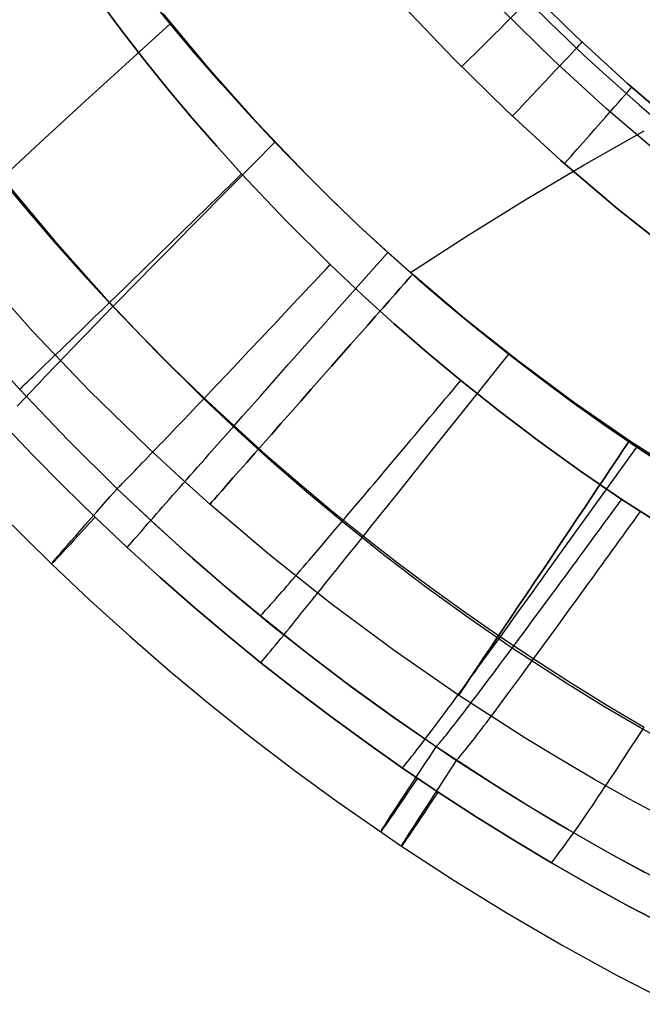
# Model space of a CAD drawing. Extents: x 35614 to 36526, y 4034 to 4838.
# Tile 6 of 79: x 35816 to 35877, y 4073 to 4169. Entities that reach past the tile are written whole.
import ezdxf

# ---------------------------------------------------------------- set-up
doc = ezdxf.new("R2010")
doc.units = 0
doc.layers.add('PREDEFINITO', color=7, linetype='CONTINUOUS')

msp = doc.modelspace()

# ---------------------------------------------------------------- linework, layer by layer
at = {"layer": 'PREDEFINITO'}
for p, q in [((35870.862, 4167.668, -310.605), (35865.946, 4172.494, -310.605)), ((35865.946, 4172.494, -310.605), (35870.862, 4167.668, -310.605)), ((35826.395, 4168.195, -319.731), (35824.196, 4171.127, -319.731)), ((35824.196, 4171.127, -319.731), (35826.395, 4168.195, -319.731)), ((35828.701, 4171.908, -103), (35831.129, 4168.892, -103)), ((35831.129, 4168.892, -103), (35828.701, 4171.908, -103)), ((35853.92, 4170.687, -319.731), (35858.903, 4165.449, -319.731)), ((35858.903, 4165.449, -319.731), (35853.92, 4170.687, -319.731)), ((35868.673, 4165.323, -317.105), (35863.679, 4170.226, -317.105)), ((35834.971, 4164.433, -380.007), (35830.462, 4169.861, -380.007)), ((35828.643, 4165.307, -319.731), (35826.395, 4168.195, -319.731)), ((35826.395, 4168.195, -319.731), (35828.643, 4165.307, -319.731)), ((35826.736, 4164.891, -105.805), (35831.129, 4168.892, -103)), ((35831.129, 4168.892, -103), (35833.613, 4165.922, -103)), ((35833.613, 4165.922, -103), (35831.129, 4168.892, -103)), ((35875.941, 4163.014, -310.605), (35870.862, 4167.668, -310.605)), ((35870.862, 4167.668, -310.605), (35875.941, 4163.014, -310.605)), ((35830.941, 4162.462, -319.731), (35828.643, 4165.307, -319.731)), ((35828.643, 4165.307, -319.731), (35830.941, 4162.462, -319.731)), ((35833.613, 4165.922, -103), (35836.15, 4163.001, -103)), ((35836.15, 4163.001, -103), (35833.613, 4165.922, -103)), ((35858.903, 4165.449, -319.731), (35864.063, 4160.386, -319.731)), ((35864.063, 4160.386, -319.731), (35858.903, 4165.449, -319.731)), ((35873.834, 4160.597, -317.105), (35868.673, 4165.323, -317.105)), ((35822.453, 4160.982, -108.683), (35826.736, 4164.891, -105.805)), ((35839.67, 4159.159, -380.007), (35834.971, 4164.433, -380.007)), ((35833.287, 4159.661, -319.731), (35830.941, 4162.462, -319.731)), ((35830.941, 4162.462, -319.731), (35833.287, 4159.661, -319.731)), ((35836.15, 4163.001, -103), (35838.739, 4160.127, -103)), ((35838.739, 4160.127, -103), (35836.15, 4163.001, -103)), ((35881.179, 4158.539, -310.605), (35875.941, 4163.014, -310.605)), ((35875.941, 4163.014, -310.605), (35881.179, 4158.539, -310.605)), ((35820.378, 4159.084, -110.172), (35822.453, 4160.982, -108.683)), ((35864.063, 4160.386, -319.731), (35869.396, 4155.504, -319.731)), ((35869.396, 4155.504, -319.731), (35864.063, 4160.386, -319.731)), ((35879.155, 4156.051, -317.105), (35873.834, 4160.597, -317.105)), ((35835.682, 4156.905, -319.731), (35833.287, 4159.661, -319.731)), ((35833.287, 4159.661, -319.731), (35835.682, 4156.905, -319.731)), ((35838.739, 4160.127, -103), (35841.382, 4157.299, -103)), ((35841.382, 4157.299, -103), (35838.739, 4160.127, -103)), ((35818.362, 4157.235, -111.713), (35820.378, 4159.084, -110.172)), ((35844.553, 4154.048, -380.007), (35839.67, 4159.159, -380.007)), ((35871.664, 4155.066, -94.804), (35877.549, 4158.393, -92.215)), ((35817.379, 4156.331, -112.511), (35818.362, 4157.235, -111.713)), ((35838.123, 4154.195, -319.731), (35835.682, 4156.905, -319.731)), ((35835.682, 4156.905, -319.731), (35838.123, 4154.195, -319.731)), ((35837.184, 4153.049, -105.795), (35841.382, 4157.299, -103)), ((35841.382, 4157.299, -103), (35844.077, 4154.52, -103)), ((35844.077, 4154.52, -103), (35841.382, 4157.299, -103)), ((35816.414, 4155.441, -113.33), (35817.379, 4156.331, -112.511)), ((35815.468, 4154.568, -114.174), (35816.414, 4155.441, -113.33)), ((35865.883, 4151.646, -97.465), (35871.664, 4155.066, -94.804)), ((35869.396, 4155.504, -319.731), (35874.893, 4150.81, -319.731)), ((35874.893, 4150.81, -319.731), (35869.396, 4155.504, -319.731)), ((35814.542, 4153.711, -115.046), (35817.201, 4150.505, -115.038)), ((35837.279, 4153.37, -319.688), (35837.701, 4153.782, -319.715)), ((35837.701, 4153.782, -319.715), (35838.123, 4154.195, -319.731)), ((35842.394, 4149.678, -319.731), (35838.123, 4154.195, -319.731)), ((35838.123, 4154.195, -319.731), (35842.394, 4149.678, -319.731)), ((35844.077, 4154.52, -103), (35846.822, 4151.792, -103)), ((35846.822, 4151.792, -103), (35844.077, 4154.52, -103)), ((35847.061, 4151.557, -380.007), (35844.553, 4154.048, -380.007)), ((35820.044, 4147.365, -313.435), (35815.098, 4153.321, -313.434)), ((35833.089, 4148.899, -108.664), (35837.184, 4153.049, -105.795)), ((35836.437, 4152.547, -319.594), (35836.858, 4152.958, -319.647)), ((35836.858, 4152.958, -319.647), (35837.279, 4153.37, -319.688)), ((35835.179, 4151.319, -319.362), (35835.597, 4151.728, -319.452)), ((35835.597, 4151.728, -319.452), (35836.017, 4152.137, -319.529)), ((35836.017, 4152.137, -319.529), (35836.437, 4152.547, -319.594)), ((35846.822, 4151.792, -103), (35849.617, 4149.115, -103)), ((35849.617, 4149.115, -103), (35846.822, 4151.792, -103)), ((35834.345, 4150.504, -319.147), (35834.761, 4150.911, -319.261)), ((35834.761, 4150.911, -319.261), (35835.179, 4151.319, -319.362)), ((35849.613, 4149.11, -380.007), (35847.061, 4151.557, -380.007)), ((35860.21, 4148.134, -100.198), (35865.883, 4151.646, -97.465)), ((35874.893, 4150.81, -319.731), (35880.55, 4146.309, -319.731)), ((35880.55, 4146.309, -319.731), (35874.893, 4150.81, -319.731)), ((35817.201, 4150.505, -115.038), (35819.917, 4147.349, -115.03)), ((35833.515, 4149.694, -318.884), (35833.929, 4150.099, -319.021)), ((35833.929, 4150.099, -319.021), (35834.345, 4150.504, -319.147)), ((35831.106, 4146.884, -110.148), (35833.089, 4148.899, -108.664)), ((35832.278, 4148.488, -318.401), (35832.689, 4148.888, -318.574)), ((35832.689, 4148.888, -318.574), (35833.101, 4149.291, -318.735)), ((35833.101, 4149.291, -318.735), (35833.515, 4149.694, -318.884)), ((35846.799, 4145.296, -319.731), (35842.394, 4149.678, -319.731)), ((35842.394, 4149.678, -319.731), (35846.799, 4145.296, -319.731)), ((35852.208, 4146.708, -380.007), (35849.613, 4149.11, -380.007)), ((35849.617, 4149.115, -103), (35852.46, 4146.489, -103)), ((35852.46, 4146.489, -103), (35849.617, 4149.115, -103)), ((35831.461, 4147.69, -318.022), (35831.869, 4148.088, -318.217)), ((35831.869, 4148.088, -318.217), (35832.278, 4148.488, -318.401)), ((35854.648, 4144.533, -103), (35860.21, 4148.134, -100.198)), ((35819.917, 4147.349, -115.03), (35822.689, 4144.244, -115.022)), ((35825.189, 4141.587, -313.436), (35820.044, 4147.365, -313.435)), ((35829.177, 4144.922, -111.686), (35831.106, 4146.884, -110.148)), ((35830.246, 4146.505, -317.369), (35830.649, 4146.899, -317.598)), ((35830.649, 4146.899, -317.598), (35831.054, 4147.294, -317.816)), ((35831.054, 4147.294, -317.816), (35831.461, 4147.69, -318.022)), ((35829.444, 4145.724, -316.879), (35829.844, 4146.114, -317.13)), ((35829.844, 4146.114, -317.13), (35830.246, 4146.505, -317.369)), ((35848.471, 4142.004, -105.787), (35852.46, 4146.489, -103)), ((35854.845, 4144.352, -380.007), (35852.208, 4146.708, -380.007)), ((35852.46, 4146.489, -103), (35855.351, 4143.916, -103)), ((35855.351, 4143.916, -103), (35852.46, 4146.489, -103)), ((35828.236, 4143.964, -112.482), (35829.177, 4144.922, -111.686)), ((35828.256, 4144.567, -316.063), (35829.046, 4145.337, -316.618)), ((35829.046, 4145.337, -316.618), (35829.444, 4145.724, -316.879)), ((35846.394, 4144.866, -319.716), (35846.799, 4145.296, -319.731)), ((35849.905, 4142.36, -319.731), (35846.799, 4145.296, -319.731)), ((35846.799, 4145.296, -319.731), (35849.905, 4142.36, -319.731)), ((35817.637, 4138.796, -380.007), (35812.246, 4144.845, -380.007)), ((35822.689, 4144.244, -115.022), (35825.519, 4141.188, -115.014)), ((35827.312, 4143.021, -113.3), (35828.236, 4143.964, -112.482)), ((35827.474, 4143.807, -315.467), (35828.256, 4144.567, -316.063)), ((35845.183, 4143.58, -319.595), (35845.586, 4144.008, -319.647)), ((35845.586, 4144.008, -319.647), (35845.99, 4144.437, -319.688)), ((35845.99, 4144.437, -319.688), (35846.394, 4144.866, -319.716)), ((35859.975, 4139.999, -380.007), (35854.845, 4144.352, -380.007)), ((35825.94, 4142.316, -314.152), (35826.702, 4143.056, -314.83)), ((35826.406, 4142.096, -114.143), (35827.312, 4143.021, -113.3)), ((35826.702, 4143.056, -314.83), (35827.474, 4143.807, -315.467)), ((35844.379, 4142.726, -319.452), (35844.781, 4143.153, -319.53)), ((35844.781, 4143.153, -319.53), (35845.183, 4143.58, -319.595)), ((35855.351, 4143.916, -103), (35858.288, 4141.396, -103)), ((35858.288, 4141.396, -103), (35855.351, 4143.916, -103)), ((35825.189, 4141.587, -313.436), (35825.94, 4142.316, -314.152)), ((35825.519, 4141.188, -115.014), (35826.406, 4142.096, -114.143)), ((35843.578, 4141.876, -319.261), (35843.978, 4142.3, -319.363)), ((35843.978, 4142.3, -319.363), (35844.379, 4142.726, -319.452)), ((35853.073, 4139.49, -319.731), (35849.905, 4142.36, -319.731)), ((35849.905, 4142.36, -319.731), (35853.073, 4139.49, -319.731)), ((35824.451, 4140.872, -312.681), (35825.189, 4141.587, -313.436)), ((35824.652, 4140.3, -115.919), (35825.519, 4141.188, -115.014)), ((35829.729, 4136.808, -313.437), (35825.189, 4141.587, -313.436)), ((35825.519, 4141.188, -115.014), (35828.404, 4138.185, -115.007)), ((35842.781, 4141.029, -319.022), (35843.179, 4141.452, -319.148)), ((35843.179, 4141.452, -319.148), (35843.578, 4141.876, -319.261)), ((35844.581, 4137.625, -108.648), (35848.471, 4142.004, -105.787)), ((35858.288, 4141.396, -103), (35861.272, 4138.93, -103)), ((35861.272, 4138.93, -103), (35858.288, 4141.396, -103)), ((35823.017, 4139.483, -311.059), (35823.726, 4140.17, -311.889)), ((35823.726, 4140.17, -311.889), (35824.451, 4140.872, -312.681)), ((35823.806, 4139.431, -116.861), (35824.652, 4140.3, -115.919)), ((35841.593, 4139.769, -318.575), (35841.988, 4140.188, -318.736)), ((35841.988, 4140.188, -318.736), (35842.384, 4140.608, -318.885)), ((35842.384, 4140.608, -318.885), (35842.781, 4141.029, -319.022)), ((35822.325, 4138.814, -310.194), (35823.017, 4139.483, -311.059)), ((35822.982, 4138.584, -117.844), (35823.806, 4139.431, -116.861)), ((35840.807, 4138.935, -318.219), (35841.199, 4139.351, -318.402)), ((35841.199, 4139.351, -318.402), (35841.593, 4139.769, -318.575)), ((35856.301, 4136.685, -319.731), (35853.073, 4139.49, -319.731)), ((35853.073, 4139.49, -319.731), (35856.301, 4136.685, -319.731)), ((35865.238, 4135.825, -380.007), (35859.975, 4139.999, -380.007)), ((35811.049, 4139.039, -297.202), (35816.383, 4133.075, -297.202)), ((35816.383, 4133.075, -297.202), (35811.049, 4139.039, -297.202)), ((35823.233, 4132.941, -380.007), (35817.637, 4138.796, -380.007)), ((35821.323, 4137.847, -308.831), (35821.652, 4138.164, -309.294)), ((35821.652, 4138.164, -309.294), (35822.325, 4138.814, -310.194)), ((35822.181, 4137.758, -118.874), (35822.578, 4138.168, -118.353)), ((35822.578, 4138.168, -118.353), (35822.982, 4138.584, -117.844)), ((35828.404, 4138.185, -115.007), (35831.342, 4135.235, -115)), ((35840.026, 4138.107, -317.817), (35840.416, 4138.52, -318.023)), ((35840.416, 4138.52, -318.023), (35840.807, 4138.935, -318.219)), ((35861.272, 4138.93, -103), (35864.3, 4136.517, -103)), ((35864.3, 4136.517, -103), (35861.272, 4138.93, -103)), ((35820.372, 4136.929, -307.39), (35820.683, 4137.229, -307.878)), ((35820.683, 4137.229, -307.878), (35821, 4137.535, -308.359)), ((35821, 4137.535, -308.359), (35821.323, 4137.847, -308.831)), ((35821.403, 4136.954, -119.956), (35821.789, 4137.353, -119.408)), ((35821.789, 4137.353, -119.408), (35822.181, 4137.758, -118.874)), ((35838.867, 4136.879, -317.131), (35839.252, 4137.287, -317.371)), ((35839.252, 4137.287, -317.371), (35839.638, 4137.696, -317.599)), ((35839.638, 4137.696, -317.599), (35840.026, 4138.107, -317.817)), ((35842.695, 4135.5, -110.128), (35844.581, 4137.625, -108.648)), ((35819.481, 4136.07, -305.874), (35819.77, 4136.349, -306.387)), ((35819.77, 4136.349, -306.387), (35820.068, 4136.636, -306.893)), ((35820.068, 4136.636, -306.893), (35820.372, 4136.929, -307.39)), ((35820.65, 4136.174, -121.094), (35821.024, 4136.561, -120.517)), ((35821.024, 4136.561, -120.517), (35821.403, 4136.954, -119.956)), ((35834.406, 4132.166, -313.437), (35829.729, 4136.808, -313.437)), ((35838.102, 4136.07, -316.619), (35838.484, 4136.473, -316.88)), ((35838.484, 4136.473, -316.88), (35838.867, 4136.879, -317.131)), ((35859.588, 4133.947, -319.731), (35856.301, 4136.685, -319.731)), ((35856.301, 4136.685, -319.731), (35859.588, 4133.947, -319.731)), ((35860.536, 4131.811, -105.779), (35864.3, 4136.517, -103)), ((35864.3, 4136.517, -103), (35867.371, 4134.161, -103)), ((35867.371, 4134.161, -103), (35864.3, 4136.517, -103)), ((35818.404, 4135.033, -303.738), (35818.66, 4135.28, -304.284)), ((35818.66, 4135.28, -304.284), (35818.925, 4135.535, -304.822)), ((35818.925, 4135.535, -304.822), (35819.199, 4135.798, -305.352)), ((35819.199, 4135.798, -305.352), (35819.481, 4136.07, -305.874)), ((35819.569, 4135.048, -122.921), (35819.923, 4135.417, -122.295)), ((35819.923, 4135.417, -122.295), (35820.283, 4135.792, -121.686)), ((35820.283, 4135.792, -121.686), (35820.65, 4136.174, -121.094)), ((35836.596, 4134.477, -315.468), (35837.345, 4135.269, -316.064)), ((35837.345, 4135.269, -316.064), (35838.102, 4136.07, -316.619)), ((35840.86, 4133.432, -111.663), (35842.695, 4135.5, -110.128)), ((35870.619, 4131.834, -380.007), (35865.238, 4135.825, -380.007)), ((35817.486, 4134.148, -301.473), (35817.699, 4134.354, -302.051)), ((35817.699, 4134.354, -302.051), (35817.923, 4134.57, -302.621)), ((35817.923, 4134.57, -302.621), (35818.159, 4134.797, -303.183)), ((35818.159, 4134.797, -303.183), (35818.404, 4135.033, -303.738)), ((35818.548, 4133.979, -124.909), (35818.882, 4134.329, -124.227)), ((35818.882, 4134.329, -124.227), (35819.222, 4134.685, -123.565)), ((35819.222, 4134.685, -123.565), (35819.569, 4135.048, -122.921)), ((35831.342, 4135.235, -115), (35834.332, 4132.34, -114.993)), ((35835.856, 4133.695, -314.831), (35836.596, 4134.477, -315.468)), ((35816.622, 4133.31, -298.462), (35816.692, 4133.378, -298.772)), ((35816.692, 4133.378, -298.772), (35816.766, 4133.45, -299.08)), ((35816.766, 4133.45, -299.08), (35816.925, 4133.605, -299.691)), ((35816.925, 4133.605, -299.691), (35817.099, 4133.773, -300.293)), ((35817.099, 4133.773, -300.293), (35817.286, 4133.955, -300.887)), ((35817.286, 4133.955, -300.887), (35817.486, 4134.148, -301.473)), ((35817.902, 4133.299, -126.335), (35818.222, 4133.635, -125.611)), ((35818.222, 4133.635, -125.611), (35818.548, 4133.979, -124.909)), ((35835.126, 4132.925, -314.154), (35835.856, 4133.695, -314.831)), ((35839.965, 4132.421, -112.458), (35840.86, 4133.432, -111.663)), ((35858.829, 4133.041, -319.688), (35859.209, 4133.494, -319.716)), ((35859.209, 4133.494, -319.716), (35859.588, 4133.947, -319.731)), ((35863.422, 4130.896, -319.731), (35859.588, 4133.947, -319.731)), ((35859.588, 4133.947, -319.731), (35863.422, 4130.896, -319.731)), ((35867.371, 4134.161, -103), (35870.483, 4131.861, -103)), ((35870.483, 4131.861, -103), (35867.371, 4134.161, -103)), ((35816.383, 4133.075, -297.202), (35816.436, 4133.128, -297.52)), ((35816.383, 4133.075, -297.202), (35821.087, 4128.137, -297.202)), ((35821.087, 4128.137, -297.202), (35816.383, 4133.075, -297.202)), ((35816.436, 4133.128, -297.52), (35816.494, 4133.184, -297.836)), ((35816.494, 4133.184, -297.836), (35816.556, 4133.245, -298.15)), ((35816.556, 4133.245, -298.15), (35816.622, 4133.31, -298.462)), ((35816.987, 4132.329, -128.641), (35817.285, 4132.645, -127.849)), ((35817.285, 4132.645, -127.849), (35817.59, 4132.969, -127.08)), ((35817.59, 4132.969, -127.08), (35817.902, 4133.299, -126.335)), ((35829.025, 4127.286, -380.007), (35823.233, 4132.941, -380.007)), ((35834.406, 4132.166, -313.437), (35835.126, 4132.925, -314.154)), ((35839.085, 4131.428, -113.274), (35839.965, 4132.421, -112.458)), ((35858.072, 4132.139, -319.595), (35858.451, 4132.59, -319.648)), ((35858.451, 4132.59, -319.648), (35858.829, 4133.041, -319.688)), ((35816.14, 4131.421, -131.17), (35816.415, 4131.717, -130.301)), ((35816.415, 4131.717, -130.301), (35816.697, 4132.019, -129.458)), ((35816.697, 4132.019, -129.458), (35816.987, 4132.329, -128.641)), ((35833.004, 4130.691, -311.89), (35833.698, 4131.421, -312.682)), ((35833.698, 4131.421, -312.682), (35834.406, 4132.166, -313.437)), ((35834.332, 4132.34, -114.993), (35837.376, 4129.498, -114.987)), ((35837.702, 4129.054, -313.437), (35834.406, 4132.166, -313.437)), ((35838.222, 4130.454, -114.116), (35839.085, 4131.428, -113.274)), ((35856.863, 4127.218, -108.634), (35860.536, 4131.811, -105.779)), ((35857.318, 4131.239, -319.453), (35857.695, 4131.689, -319.53)), ((35857.695, 4131.689, -319.53), (35858.072, 4132.139, -319.595)), ((35870.483, 4131.861, -103), (35873.635, 4129.617, -103)), ((35873.635, 4129.617, -103), (35870.483, 4131.861, -103)), ((35876.101, 4128.035, -380.007), (35870.619, 4131.834, -380.007)), ((35832.324, 4129.977, -311.06), (35833.004, 4130.691, -311.89)), ((35837.376, 4129.498, -114.987), (35838.222, 4130.454, -114.116)), ((35856.566, 4130.344, -319.262), (35856.942, 4130.791, -319.364)), ((35856.942, 4130.791, -319.364), (35857.318, 4131.239, -319.453)), ((35867.33, 4127.936, -319.731), (35863.422, 4130.896, -319.731)), ((35863.422, 4130.896, -319.731), (35867.33, 4127.936, -319.731)), ((35814.655, 4129.801, -137), (35817.635, 4126.666, -137)), ((35817.635, 4126.666, -137), (35814.655, 4129.8, -137)), ((35831.66, 4129.281, -310.195), (35832.324, 4129.977, -311.06)), ((35836.55, 4128.564, -115.891), (35837.376, 4129.498, -114.987)), ((35837.376, 4129.498, -114.987), (35840.472, 4126.713, -114.981)), ((35855.818, 4129.452, -319.023), (35856.192, 4129.897, -319.149)), ((35856.192, 4129.897, -319.149), (35856.566, 4130.344, -319.262)), ((35873.635, 4129.617, -103), (35876.828, 4127.429, -103)), ((35876.828, 4127.429, -103), (35873.635, 4129.617, -103)), ((35830.699, 4128.275, -308.831), (35831.014, 4128.604, -309.295)), ((35831.014, 4128.604, -309.295), (35831.66, 4129.281, -310.195)), ((35835.742, 4127.65, -116.832), (35836.55, 4128.564, -115.891)), ((35841.061, 4126.009, -313.438), (35837.702, 4129.054, -313.437)), ((35854.704, 4128.124, -318.576), (35855.074, 4128.566, -318.737)), ((35855.074, 4128.566, -318.737), (35855.446, 4129.008, -318.886)), ((35855.446, 4129.008, -318.886), (35855.818, 4129.452, -319.023)), ((35821.087, 4128.137, -297.202), (35825.932, 4123.338, -297.202)), ((35825.932, 4123.338, -297.202), (35821.087, 4128.137, -297.202)), ((35829.786, 4127.321, -307.39), (35830.084, 4127.633, -307.879)), ((35830.084, 4127.633, -307.879), (35830.389, 4127.95, -308.359)), ((35830.389, 4127.95, -308.359), (35830.699, 4128.275, -308.831)), ((35834.955, 4126.759, -117.815), (35835.742, 4127.65, -116.832)), ((35853.966, 4127.247, -318.22), (35854.334, 4127.685, -318.404)), ((35854.334, 4127.685, -318.404), (35854.704, 4128.124, -318.576)), ((35871.31, 4125.072, -319.731), (35867.33, 4127.936, -319.731)), ((35867.33, 4127.936, -319.731), (35871.31, 4125.072, -319.731)), ((35881.777, 4124.368, -380.007), (35876.101, 4128.035, -380.007)), ((35820.67, 4123.587, -137), (35817.635, 4126.666, -137)), ((35817.635, 4126.666, -137), (35820.67, 4123.588, -137)), ((35828.929, 4126.429, -305.874), (35829.208, 4126.719, -306.387)), ((35831.992, 4124.537, -380.007), (35829.025, 4127.286, -380.007)), ((35829.208, 4126.719, -306.387), (35829.493, 4127.016, -306.893)), ((35829.493, 4127.016, -306.893), (35829.786, 4127.321, -307.39)), ((35834.569, 4126.322, -118.324), (35834.955, 4126.759, -117.815)), ((35840.472, 4126.713, -114.981), (35843.616, 4123.984, -114.975)), ((35853.234, 4126.375, -317.818), (35853.599, 4126.81, -318.025)), ((35853.599, 4126.81, -318.025), (35853.966, 4127.247, -318.22)), ((35855.082, 4124.99, -110.112), (35856.863, 4127.218, -108.634)), ((35873.304, 4122.518, -105.774), (35876.828, 4127.429, -103)), ((35876.828, 4127.429, -103), (35880.059, 4125.299, -103)), ((35880.059, 4125.299, -103), (35876.828, 4127.429, -103)), ((35828.14, 4125.609, -304.284), (35828.395, 4125.874, -304.822)), ((35828.395, 4125.874, -304.822), (35828.658, 4126.147, -305.352)), ((35828.658, 4126.147, -305.352), (35828.929, 4126.429, -305.874)), ((35833.814, 4125.466, -119.379), (35834.189, 4125.891, -118.845)), ((35834.189, 4125.891, -118.845), (35834.569, 4126.322, -118.324)), ((35844.481, 4123.032, -313.438), (35841.061, 4126.009, -313.438)), ((35852.507, 4125.511, -317.372), (35852.87, 4125.942, -317.601)), ((35852.87, 4125.942, -317.601), (35853.234, 4126.375, -317.818)), ((35827.213, 4124.651, -302.051), (35827.43, 4124.875, -302.621)), ((35827.43, 4124.875, -302.621), (35827.657, 4125.109, -303.183)), ((35827.657, 4125.109, -303.183), (35827.894, 4125.354, -303.738)), ((35827.894, 4125.354, -303.738), (35828.14, 4125.609, -304.284)), ((35833.081, 4124.635, -120.489), (35833.445, 4125.047, -119.927)), ((35833.445, 4125.047, -119.927), (35833.814, 4125.466, -119.379)), ((35851.787, 4124.655, -316.882), (35852.146, 4125.082, -317.132)), ((35852.146, 4125.082, -317.132), (35852.507, 4125.511, -317.372)), ((35853.348, 4122.821, -111.644), (35855.082, 4124.99, -110.112)), ((35875.36, 4122.305, -319.731), (35871.31, 4125.072, -319.731)), ((35871.31, 4125.072, -319.731), (35875.36, 4122.305, -319.731)), ((35826.235, 4123.647, -298.772), (35826.307, 4123.721, -299.08)), ((35826.307, 4123.721, -299.08), (35826.463, 4123.879, -299.691)), ((35826.463, 4123.879, -299.691), (35826.631, 4124.053, -300.293)), ((35826.631, 4124.053, -300.293), (35826.813, 4124.239, -300.887)), ((35826.813, 4124.239, -300.887), (35827.007, 4124.439, -301.473)), ((35827.007, 4124.439, -301.473), (35827.213, 4124.651, -302.051)), ((35835.006, 4121.842, -380.007), (35831.992, 4124.537, -380.007)), ((35832.025, 4123.436, -122.268), (35832.371, 4123.829, -121.659)), ((35832.371, 4123.829, -121.659), (35832.723, 4124.229, -121.066)), ((35832.723, 4124.229, -121.066), (35833.081, 4124.635, -120.489)), ((35843.616, 4123.984, -114.975), (35846.81, 4121.313, -114.969)), ((35850.719, 4123.387, -316.066), (35851.073, 4123.807, -316.349)), ((35851.073, 4123.807, -316.349), (35851.429, 4124.23, -316.621)), ((35851.429, 4124.23, -316.621), (35851.787, 4124.655, -316.882)), ((35820.67, 4123.588, -137), (35823.76, 4120.564, -137)), ((35823.76, 4120.564, -137), (35820.67, 4123.587, -137)), ((35825.932, 4123.338, -297.202), (35825.984, 4123.392, -297.52)), ((35825.932, 4123.338, -297.202), (35829.593, 4119.89, -297.202)), ((35829.344, 4120.119, -297.202), (35825.932, 4123.338, -297.202)), ((35825.984, 4123.392, -297.52), (35826.041, 4123.449, -297.836)), ((35826.041, 4123.449, -297.836), (35826.102, 4123.511, -298.15)), ((35826.102, 4123.511, -298.15), (35826.167, 4123.577, -298.462)), ((35826.167, 4123.577, -298.462), (35826.235, 4123.647, -298.772)), ((35831.351, 4122.67, -123.539), (35831.685, 4123.05, -122.894)), ((35831.685, 4123.05, -122.894), (35832.025, 4123.436, -122.268)), ((35847.961, 4120.124, -313.438), (35844.481, 4123.032, -313.438)), ((35850.016, 4122.554, -315.47), (35850.719, 4123.387, -316.066)), ((35852.501, 4121.762, -112.437), (35853.348, 4122.821, -111.644)), ((35830.387, 4121.573, -125.588), (35830.702, 4121.932, -124.885)), ((35830.702, 4121.932, -124.885), (35831.023, 4122.297, -124.202)), ((35831.023, 4122.297, -124.202), (35831.351, 4122.67, -123.539)), ((35840.867, 4116.861, -380.007), (35835.006, 4121.842, -380.007)), ((35849.322, 4121.732, -314.832), (35850.016, 4122.554, -315.47)), ((35869.863, 4117.725, -108.624), (35873.304, 4122.518, -105.774)), ((35874.659, 4121.35, -319.688), (35875.01, 4121.827, -319.716)), ((35875.01, 4121.827, -319.716), (35875.36, 4122.305, -319.731)), ((35880.509, 4118.995, -319.731), (35875.36, 4122.305, -319.731)), ((35875.36, 4122.305, -319.731), (35880.509, 4118.995, -319.731)), ((35814.486, 4120.937, -208.442), (35819.496, 4115.975, -208.442)), ((35829.481, 4120.54, -127.829), (35829.776, 4120.877, -127.06)), ((35829.776, 4120.877, -127.06), (35830.078, 4121.221, -126.313)), ((35830.078, 4121.221, -126.313), (35830.387, 4121.573, -125.588)), ((35846.81, 4121.313, -114.969), (35850.051, 4118.7, -114.964)), ((35847.961, 4120.124, -313.438), (35848.636, 4120.921, -314.155)), ((35848.636, 4120.921, -314.155), (35849.322, 4121.732, -314.832)), ((35851.669, 4120.722, -113.253), (35852.501, 4121.762, -112.437)), ((35873.96, 4120.398, -319.596), (35874.31, 4120.874, -319.648)), ((35874.31, 4120.874, -319.648), (35874.659, 4121.35, -319.688)), ((35876.844, 4120.621, -319.716), (35877.192, 4121.102, -319.731)), ((35826.907, 4117.595, -137), (35823.76, 4120.564, -137)), ((35823.76, 4120.564, -137), (35826.907, 4117.595, -137)), ((35828.635, 4119.575, -130.286), (35828.91, 4119.889, -129.441)), ((35828.91, 4119.889, -129.441), (35829.192, 4120.211, -128.623)), ((35829.192, 4120.211, -128.623), (35829.481, 4120.54, -127.829)), ((35832.82, 4116.969, -297.202), (35829.344, 4120.119, -297.202)), ((35829.593, 4119.89, -297.202), (35833.327, 4116.52, -297.202)), ((35847.297, 4119.341, -312.683), (35847.961, 4120.124, -313.438)), ((35852.017, 4116.883, -313.439), (35847.961, 4120.124, -313.438)), ((35850.852, 4119.701, -114.094), (35851.669, 4120.722, -113.253)), ((35873.264, 4119.449, -319.454), (35873.612, 4119.923, -319.531)), ((35873.612, 4119.923, -319.531), (35873.96, 4120.398, -319.596)), ((35876.151, 4119.662, -319.648), (35876.497, 4120.141, -319.688)), ((35876.497, 4120.141, -319.688), (35876.844, 4120.621, -319.716)), ((35827.851, 4118.678, -132.983), (35828.105, 4118.969, -132.055)), ((35828.105, 4118.969, -132.055), (35828.367, 4119.268, -131.157)), ((35828.367, 4119.268, -131.157), (35828.635, 4119.575, -130.286)), ((35846.645, 4118.573, -311.891), (35847.297, 4119.341, -312.683)), ((35850.051, 4118.7, -114.964), (35850.852, 4119.701, -114.094)), ((35872.57, 4118.504, -319.263), (35872.916, 4118.976, -319.365)), ((35872.916, 4118.976, -319.365), (35873.264, 4119.449, -319.454)), ((35875.46, 4118.706, -319.531), (35875.805, 4119.183, -319.596)), ((35875.805, 4119.183, -319.596), (35876.151, 4119.662, -319.648)), ((35827.132, 4117.853, -135.948), (35827.364, 4118.12, -134.928)), ((35827.364, 4118.12, -134.928), (35827.604, 4118.395, -133.94)), ((35827.604, 4118.395, -133.94), (35827.851, 4118.678, -132.983)), ((35846.007, 4117.823, -311.061), (35846.645, 4118.573, -311.891)), ((35849.267, 4117.722, -115.867), (35850.051, 4118.7, -114.964)), ((35850.051, 4118.7, -114.964), (35853.339, 4116.146, -114.959)), ((35871.879, 4117.564, -319.024), (35872.224, 4118.033, -319.15)), ((35872.224, 4118.033, -319.15), (35872.57, 4118.504, -319.263)), ((35874.771, 4117.753, -319.365), (35875.115, 4118.229, -319.454)), ((35875.115, 4118.229, -319.454), (35875.46, 4118.706, -319.531)), ((35826.907, 4117.595, -137), (35827.132, 4117.853, -135.948)), ((35830.106, 4114.682, -137), (35826.907, 4117.595, -137)), ((35826.907, 4117.595, -137), (35830.106, 4114.683, -137)), ((35836.358, 4113.889, -297.202), (35832.82, 4116.969, -297.202)), ((35844.777, 4116.382, -309.295), (35845.384, 4117.092, -310.196)), ((35845.384, 4117.092, -310.196), (35846.007, 4117.823, -311.061)), ((35848.501, 4116.766, -116.808), (35849.267, 4117.722, -115.867)), ((35868.194, 4115.401, -110.1), (35869.863, 4117.725, -108.624)), ((35871.192, 4116.629, -318.738), (35871.535, 4117.095, -318.887)), ((35871.535, 4117.095, -318.887), (35871.879, 4117.564, -319.024)), ((35874.085, 4116.805, -319.15), (35874.427, 4117.279, -319.263)), ((35874.427, 4117.279, -319.263), (35874.771, 4117.753, -319.365)), ((35819.496, 4115.975, -208.442), (35823.28, 4112.407, -208.441)), ((35833.327, 4116.52, -297.202), (35837.133, 4113.231, -297.202)), ((35846.887, 4112.08, -380.007), (35840.867, 4116.861, -380.007)), ((35844.189, 4115.696, -308.359), (35844.481, 4116.036, -308.831)), ((35844.481, 4116.036, -308.831), (35844.777, 4116.382, -309.295)), ((35847.753, 4115.834, -117.791), (35848.501, 4116.766, -116.808)), ((35856.148, 4113.736, -313.439), (35852.017, 4116.883, -313.439)), ((35853.339, 4116.146, -114.959), (35856.672, 4113.652, -114.955)), ((35870.509, 4115.7, -318.405), (35870.85, 4116.164, -318.578)), ((35870.85, 4116.164, -318.578), (35871.192, 4116.629, -318.738)), ((35873.402, 4115.862, -318.887), (35873.743, 4116.333, -319.025)), ((35873.743, 4116.333, -319.025), (35874.085, 4116.805, -319.15)), ((35843.347, 4114.716, -306.893), (35843.622, 4115.036, -307.39)), ((35843.622, 4115.036, -307.39), (35843.903, 4115.362, -307.879)), ((35843.903, 4115.362, -307.879), (35844.189, 4115.696, -308.359)), ((35847.025, 4114.926, -118.821), (35847.387, 4115.377, -118.3)), ((35847.387, 4115.377, -118.3), (35847.753, 4115.834, -117.791)), ((35866.567, 4113.14, -111.63), (35868.194, 4115.401, -110.1)), ((35869.831, 4114.778, -318.026), (35870.169, 4115.238, -318.222)), ((35870.169, 4115.238, -318.222), (35870.509, 4115.7, -318.405)), ((35872.724, 4114.925, -318.578), (35873.063, 4115.393, -318.738)), ((35873.063, 4115.393, -318.738), (35873.402, 4115.862, -318.887)), ((35830.106, 4114.683, -137), (35833.357, 4111.83, -137)), ((35833.357, 4111.83, -137), (35830.106, 4114.682, -137)), ((35842.56, 4113.806, -305.351), (35842.816, 4114.101, -305.873)), ((35842.816, 4114.101, -305.873), (35843.078, 4114.405, -306.387)), ((35843.078, 4114.405, -306.387), (35843.347, 4114.716, -306.893)), ((35846.317, 4114.045, -119.903), (35846.668, 4114.482, -119.356)), ((35846.668, 4114.482, -119.356), (35847.025, 4114.926, -118.821)), ((35869.157, 4113.863, -317.602), (35869.493, 4114.32, -317.82)), ((35869.493, 4114.32, -317.82), (35869.831, 4114.778, -318.026)), ((35872.049, 4113.994, -318.222), (35872.386, 4114.459, -318.406)), ((35872.386, 4114.459, -318.406), (35872.724, 4114.925, -318.578)), ((35839.958, 4110.88, -297.202), (35836.358, 4113.889, -297.202)), ((35837.133, 4113.231, -297.202), (35841.008, 4110.025, -297.202)), ((35841.838, 4112.977, -303.737), (35842.07, 4113.243, -304.283)), ((35842.07, 4113.243, -304.283), (35842.311, 4113.52, -304.821)), ((35842.311, 4113.52, -304.821), (35842.56, 4113.806, -305.351)), ((35845.293, 4112.773, -121.636), (35845.629, 4113.19, -121.043)), ((35845.629, 4113.19, -121.043), (35845.97, 4113.614, -120.466)), ((35845.97, 4113.614, -120.466), (35846.317, 4114.045, -119.903)), ((35860.353, 4110.687, -313.439), (35856.148, 4113.736, -313.439)), ((35856.672, 4113.652, -114.955), (35860.049, 4111.218, -114.951)), ((35865.773, 4112.036, -112.423), (35866.567, 4113.14, -111.63)), ((35868.489, 4112.957, -317.134), (35868.823, 4113.409, -317.374)), ((35868.823, 4113.409, -317.374), (35869.157, 4113.863, -317.602)), ((35871.38, 4113.071, -317.82), (35871.714, 4113.532, -318.027)), ((35871.714, 4113.532, -318.027), (35872.049, 4113.994, -318.222)), ((35823.28, 4112.407, -208.441), (35827.137, 4108.918, -208.441)), ((35840.997, 4112.021, -301.472), (35841.192, 4112.242, -302.05)), ((35841.192, 4112.242, -302.05), (35841.398, 4112.475, -302.62)), ((35841.398, 4112.475, -302.62), (35841.613, 4112.72, -303.183)), ((35841.613, 4112.72, -303.183), (35841.838, 4112.977, -303.737)), ((35844.637, 4111.96, -122.873), (35844.962, 4112.363, -122.246)), ((35844.962, 4112.363, -122.246), (35845.293, 4112.773, -121.636)), ((35867.828, 4112.06, -316.622), (35868.158, 4112.507, -316.883)), ((35868.158, 4112.507, -316.883), (35868.489, 4112.957, -317.134)), ((35870.385, 4111.701, -317.134), (35870.716, 4112.155, -317.374)), ((35870.716, 4112.155, -317.374), (35871.047, 4112.612, -317.603)), ((35871.047, 4112.612, -317.603), (35871.38, 4113.071, -317.82)), ((35836.657, 4109.037, -137), (35833.357, 4111.83, -137)), ((35833.357, 4111.83, -137), (35836.657, 4109.038, -137)), ((35840.189, 4111.126, -298.462), (35840.325, 4111.275, -299.08)), ((35840.325, 4111.275, -299.08), (35840.475, 4111.439, -299.69)), ((35840.475, 4111.439, -299.69), (35840.637, 4111.619, -300.292)), ((35840.637, 4111.619, -300.292), (35840.811, 4111.813, -300.886)), ((35840.811, 4111.813, -300.886), (35840.997, 4112.021, -301.472)), ((35843.695, 4110.795, -124.865), (35844.003, 4111.176, -124.182)), ((35844.003, 4111.176, -124.182), (35844.317, 4111.564, -123.518)), ((35844.317, 4111.564, -123.518), (35844.637, 4111.96, -122.873)), ((35853.06, 4107.499, -380.007), (35846.887, 4112.08, -380.007)), ((35860.049, 4111.218, -114.951), (35863.47, 4108.844, -114.948)), ((35864.991, 4110.951, -113.237), (35865.773, 4112.036, -112.423)), ((35866.524, 4110.295, -315.471), (35867.172, 4111.172, -316.067)), ((35867.172, 4111.172, -316.067), (35867.499, 4111.614, -316.35)), ((35867.499, 4111.614, -316.35), (35867.828, 4112.06, -316.622)), ((35869.73, 4110.798, -316.622), (35870.057, 4111.248, -316.884)), ((35870.057, 4111.248, -316.884), (35870.385, 4111.701, -317.134)), ((35839.958, 4110.88, -297.202), (35840.01, 4110.935, -297.52)), ((35844.15, 4107.527, -297.202), (35839.958, 4110.88, -297.202)), ((35840.01, 4110.935, -297.52), (35840.066, 4110.994, -297.836)), ((35840.066, 4110.994, -297.836), (35840.126, 4111.058, -298.15)), ((35840.126, 4111.058, -298.15), (35840.189, 4111.126, -298.462)), ((35843.096, 4110.056, -126.295), (35843.392, 4110.422, -125.569)), ((35843.392, 4110.422, -125.569), (35843.695, 4110.795, -124.865)), ((35864.629, 4107.738, -313.439), (35860.353, 4110.687, -313.439)), ((35864.223, 4109.887, -114.078), (35864.991, 4110.951, -113.237)), ((35865.883, 4109.43, -314.834), (35866.524, 4110.295, -315.471)), ((35869.081, 4109.906, -316.068), (35869.404, 4110.351, -316.35)), ((35869.404, 4110.351, -316.35), (35869.73, 4110.798, -316.622)), ((35841.008, 4110.025, -297.202), (35844.952, 4106.903, -297.202)), ((35842.241, 4109.007, -128.608), (35842.52, 4109.349, -127.813)), ((35842.52, 4109.349, -127.813), (35842.805, 4109.698, -127.042)), ((35842.805, 4109.698, -127.042), (35843.096, 4110.056, -126.295)), ((35863.47, 4108.844, -114.948), (35864.223, 4109.887, -114.078)), ((35865.251, 4108.577, -314.156), (35865.883, 4109.43, -314.834)), ((35868.439, 4109.024, -315.471), (35869.081, 4109.906, -316.068)), ((35827.137, 4108.918, -208.441), (35831.066, 4105.509, -208.441)), ((35836.657, 4109.038, -137), (35840.008, 4106.304, -137)), ((35840.008, 4106.304, -137), (35836.657, 4109.037, -137)), ((35841.44, 4108.03, -131.146), (35841.701, 4108.347, -130.273)), ((35841.701, 4108.347, -130.273), (35841.968, 4108.673, -129.428)), ((35841.968, 4108.673, -129.428), (35842.241, 4109.007, -128.608)), ((35862.733, 4107.825, -115.851), (35863.47, 4108.844, -114.948)), ((35863.47, 4108.844, -114.948), (35866.932, 4106.533, -114.945)), ((35864.629, 4107.738, -313.439), (35865.251, 4108.577, -314.156)), ((35867.804, 4108.154, -314.834), (35868.439, 4109.024, -315.471)), ((35840.695, 4107.128, -133.934), (35840.937, 4107.42, -132.975)), ((35840.937, 4107.42, -132.975), (35841.185, 4107.721, -132.046)), ((35841.185, 4107.721, -132.046), (35841.44, 4108.03, -131.146)), ((35848.418, 4104.27, -297.202), (35844.15, 4107.527, -297.202)), ((35859.381, 4103.121, -380.007), (35853.06, 4107.499, -380.007)), ((35862.011, 4106.829, -116.791), (35862.733, 4107.825, -115.851)), ((35864.016, 4106.915, -312.684), (35864.629, 4107.738, -313.439)), ((35870.062, 4104.202, -313.439), (35864.629, 4107.738, -313.439)), ((35866.561, 4106.454, -313.439), (35867.178, 4107.297, -314.156)), ((35867.178, 4107.297, -314.156), (35867.804, 4108.154, -314.834)), ((35840.008, 4106.304, -137), (35840.231, 4106.57, -135.945)), ((35840.231, 4106.57, -135.945), (35840.46, 4106.845, -134.924)), ((35840.46, 4106.845, -134.924), (35840.695, 4107.128, -133.934)), ((35844.952, 4106.903, -297.202), (35848.962, 4103.866, -297.202)), ((35861.306, 4105.859, -117.774), (35862.011, 4106.829, -116.791)), ((35863.415, 4106.109, -311.891), (35864.016, 4106.915, -312.684)), ((35865.955, 4105.626, -312.684), (35866.561, 4106.454, -313.439)), ((35866.932, 4106.533, -114.945), (35870.434, 4104.285, -114.942)), ((35831.066, 4105.509, -208.441), (35835.065, 4102.182, -208.441)), ((35843.409, 4103.631, -137), (35840.008, 4106.304, -137)), ((35840.008, 4106.304, -137), (35843.409, 4103.632, -137)), ((35860.619, 4104.915, -118.804), (35860.96, 4105.383, -118.283)), ((35860.96, 4105.383, -118.283), (35861.306, 4105.859, -117.774)), ((35862.826, 4105.321, -311.061), (35863.415, 4106.109, -311.891)), ((35865.359, 4104.816, -311.891), (35865.955, 4105.626, -312.684)), ((35859.949, 4103.998, -119.887), (35860.282, 4104.453, -119.339)), ((35860.282, 4104.453, -119.339), (35860.619, 4104.915, -118.804)), ((35861.69, 4103.809, -309.294), (35862.25, 4104.554, -310.195)), ((35862.25, 4104.554, -310.195), (35862.826, 4105.321, -311.061)), ((35864.776, 4104.024, -311.061), (35865.359, 4104.816, -311.891)), ((35843.409, 4103.632, -137), (35846.857, 4101.02, -137)), ((35846.857, 4101.02, -137), (35843.409, 4103.631, -137)), ((35852.761, 4101.113, -297.202), (35848.418, 4104.27, -297.202)), ((35848.962, 4103.866, -297.202), (35853.037, 4100.917, -297.202)), ((35859.298, 4103.109, -121.026), (35859.621, 4103.55, -120.449)), ((35859.621, 4103.55, -120.449), (35859.949, 4103.998, -119.887)), ((35861.147, 4103.089, -308.358), (35861.416, 4103.446, -308.83)), ((35861.416, 4103.446, -308.83), (35861.69, 4103.809, -309.294)), ((35864.206, 4103.253, -310.195), (35864.776, 4104.024, -311.061)), ((35873.605, 4102.019, -313.439), (35870.062, 4104.202, -313.439)), ((35870.434, 4104.285, -114.942), (35873.976, 4102.1, -114.941)), ((35858.665, 4102.25, -122.23), (35858.979, 4102.676, -121.62)), ((35858.979, 4102.676, -121.62), (35859.298, 4103.109, -121.026)), ((35865.964, 4098.874, -380.007), (35859.381, 4103.121, -380.007)), ((35860.622, 4102.397, -307.388), (35860.882, 4102.74, -307.877)), ((35860.882, 4102.74, -307.877), (35861.147, 4103.089, -308.358)), ((35863.38, 4102.139, -308.83), (35863.651, 4102.504, -309.294)), ((35863.651, 4102.504, -309.294), (35864.206, 4103.253, -310.195)), ((35835.065, 4102.182, -208.441), (35839.132, 4098.938, -208.44)), ((35858.052, 4101.42, -123.502), (35858.356, 4101.831, -122.857)), ((35858.356, 4101.831, -122.857), (35858.665, 4102.25, -122.23)), ((35859.874, 4101.419, -305.871), (35860.118, 4101.736, -306.385)), ((35860.118, 4101.736, -306.385), (35860.367, 4102.063, -306.891)), ((35860.367, 4102.063, -306.891), (35860.622, 4102.397, -307.388)), ((35862.85, 4101.43, -307.877), (35863.113, 4101.781, -308.358)), ((35863.113, 4101.781, -308.358), (35863.38, 4102.139, -308.83)), ((35877.189, 4099.905, -313.439), (35873.605, 4102.019, -313.439)), ((35873.976, 4102.1, -114.941), (35877.559, 4099.977, -114.94)), ((35850.353, 4098.47, -137), (35846.857, 4101.02, -137)), ((35846.857, 4101.02, -137), (35850.353, 4098.471, -137)), ((35857.176, 4098.056, -297.202), (35852.761, 4101.113, -297.202)), ((35853.037, 4100.917, -297.202), (35859.172, 4096.724, -297.202)), ((35857.17, 4100.235, -125.556), (35857.459, 4100.622, -124.851)), ((35857.459, 4100.622, -124.851), (35857.753, 4101.018, -124.167)), ((35857.753, 4101.018, -124.167), (35858.052, 4101.42, -123.502)), ((35859.182, 4100.521, -304.281), (35859.406, 4100.81, -304.819)), ((35859.406, 4100.81, -304.819), (35859.637, 4101.11, -305.349)), ((35859.637, 4101.11, -305.349), (35859.874, 4101.419, -305.871)), ((35862.093, 4100.421, -306.385), (35862.34, 4100.75, -306.891)), ((35862.34, 4100.75, -306.891), (35862.593, 4101.086, -307.388)), ((35862.593, 4101.086, -307.388), (35862.85, 4101.43, -307.877)), ((35856.607, 4099.486, -127.03), (35856.886, 4099.857, -126.282)), ((35856.886, 4099.857, -126.282), (35857.17, 4100.235, -125.556)), ((35858.36, 4099.475, -302.048), (35858.553, 4099.718, -302.618)), ((35858.553, 4099.718, -302.618), (35858.755, 4099.974, -303.18)), ((35858.755, 4099.974, -303.18), (35858.965, 4100.242, -303.735)), ((35858.965, 4100.242, -303.735), (35859.182, 4100.521, -304.281)), ((35861.388, 4099.491, -304.819), (35861.617, 4099.792, -305.349)), ((35861.617, 4099.792, -305.349), (35861.852, 4100.102, -305.871)), ((35861.852, 4100.102, -305.871), (35862.093, 4100.421, -306.385)), ((35876.871, 4098.921, -115.843), (35877.559, 4099.977, -114.94)), ((35880.812, 4097.863, -313.439), (35877.189, 4099.905, -313.439)), ((35839.132, 4098.938, -208.44), (35843.267, 4095.779, -208.44)), ((35855.803, 4098.425, -129.418), (35856.066, 4098.77, -128.597)), ((35856.066, 4098.77, -128.597), (35856.334, 4099.124, -127.802)), ((35856.334, 4099.124, -127.802), (35856.607, 4099.486, -127.03)), ((35857.537, 4098.466, -299.079), (35857.681, 4098.637, -299.688)), ((35857.681, 4098.637, -299.688), (35857.836, 4098.825, -300.29)), ((35857.836, 4098.825, -300.29), (35858.001, 4099.027, -300.884)), ((35858.001, 4099.027, -300.884), (35858.176, 4099.244, -301.47)), ((35858.176, 4099.244, -301.47), (35858.36, 4099.475, -302.048)), ((35860.542, 4098.394, -302.618), (35860.742, 4098.651, -303.18)), ((35860.742, 4098.651, -303.18), (35860.95, 4098.92, -303.734)), ((35860.95, 4098.92, -303.734), (35861.165, 4099.2, -304.28)), ((35861.165, 4099.2, -304.28), (35861.388, 4099.491, -304.819)), ((35869.309, 4096.835, -380.007), (35865.964, 4098.874, -380.007)), ((35876.196, 4097.89, -116.783), (35876.871, 4098.921, -115.843)), ((35850.353, 4098.471, -137), (35853.895, 4095.984, -137)), ((35853.895, 4095.984, -137), (35850.353, 4098.47, -137)), ((35855.046, 4097.442, -132.039), (35855.293, 4097.761, -131.138)), ((35855.293, 4097.761, -131.138), (35855.545, 4098.088, -130.264)), ((35855.545, 4098.088, -130.264), (35855.803, 4098.425, -129.418)), ((35857.176, 4098.056, -297.202), (35857.228, 4098.113, -297.519)), ((35862.786, 4094.386, -297.202), (35857.176, 4098.056, -297.202)), ((35857.228, 4098.113, -297.519), (35857.284, 4098.174, -297.835)), ((35857.284, 4098.174, -297.835), (35857.342, 4098.241, -298.149)), ((35857.342, 4098.241, -298.149), (35857.404, 4098.311, -298.461)), ((35857.404, 4098.311, -298.461), (35857.537, 4098.466, -299.079)), ((35859.829, 4097.496, -300.29), (35859.993, 4097.699, -300.884)), ((35859.993, 4097.699, -300.884), (35860.167, 4097.917, -301.47)), ((35860.167, 4097.917, -301.47), (35860.35, 4098.149, -302.048)), ((35860.35, 4098.149, -302.048), (35860.542, 4098.394, -302.618)), ((35875.537, 4096.885, -117.766), (35876.196, 4097.89, -116.783)), ((35854.339, 4096.54, -134.921), (35854.569, 4096.831, -133.93)), ((35854.569, 4096.831, -133.93), (35854.805, 4097.132, -132.97)), ((35854.805, 4097.132, -132.97), (35855.046, 4097.442, -132.039)), ((35859.172, 4096.724, -297.202), (35859.224, 4096.781, -297.519)), ((35859.172, 4096.724, -297.202), (35864.186, 4093.506, -297.202)), ((35859.224, 4096.781, -297.519), (35859.279, 4096.843, -297.835)), ((35859.279, 4096.843, -297.835), (35859.338, 4096.909, -298.149)), ((35859.338, 4096.909, -298.149), (35859.4, 4096.98, -298.461)), ((35859.4, 4096.98, -298.461), (35859.532, 4097.135, -299.078)), ((35859.532, 4097.135, -299.078), (35859.675, 4097.308, -299.688)), ((35859.675, 4097.308, -299.688), (35859.829, 4097.496, -300.29)), ((35872.689, 4094.857, -380.007), (35869.309, 4096.835, -380.007)), ((35875.213, 4096.393, -118.275), (35875.537, 4096.885, -117.766)), ((35843.267, 4095.779, -208.44), (35847.467, 4092.707, -208.44)), ((35853.895, 4095.984, -137), (35854.114, 4096.257, -135.944)), ((35857.48, 4093.564, -137), (35853.895, 4095.984, -137)), ((35853.895, 4095.984, -137), (35857.48, 4093.564, -137)), ((35854.114, 4096.257, -135.944), (35854.339, 4096.54, -134.921)), ((35874.576, 4095.429, -119.331), (35874.892, 4095.908, -118.796)), ((35874.892, 4095.908, -118.796), (35875.213, 4096.393, -118.275)), ((35876.104, 4092.94, -380.007), (35872.689, 4094.857, -380.007)), ((35873.956, 4094.495, -120.441), (35874.264, 4094.959, -119.879)), ((35874.264, 4094.959, -119.879), (35874.576, 4095.429, -119.331)), ((35866.443, 4092.117, -297.202), (35862.786, 4094.386, -297.202)), ((35873.351, 4093.591, -121.612), (35873.651, 4094.039, -121.019)), ((35873.651, 4094.039, -121.019), (35873.956, 4094.495, -120.441)), ((35861.105, 4091.21, -137), (35857.48, 4093.564, -137)), ((35857.48, 4093.564, -137), (35861.105, 4091.21, -137)), ((35864.186, 4093.506, -297.202), (35869.283, 4090.419, -297.202)), ((35872.764, 4092.719, -122.85), (35873.055, 4093.151, -122.222)), ((35873.055, 4093.151, -122.222), (35873.351, 4093.591, -121.612)), ((35879.553, 4091.088, -380.007), (35876.104, 4092.94, -380.007)), ((35847.467, 4092.707, -208.44), (35853.786, 4088.331, -208.439)), ((35870.142, 4089.917, -297.202), (35866.443, 4092.117, -297.202)), ((35871.915, 4091.47, -124.844), (35872.193, 4091.878, -124.16)), ((35872.193, 4091.878, -124.16), (35872.476, 4092.294, -123.495)), ((35872.476, 4092.294, -123.495), (35872.764, 4092.719, -122.85)), ((35864.773, 4088.922, -137), (35861.105, 4091.21, -137)), ((35861.105, 4091.21, -137), (35864.773, 4088.922, -137)), ((35871.37, 4090.68, -126.276), (35871.64, 4091.071, -125.549)), ((35871.64, 4091.071, -125.549), (35871.915, 4091.47, -124.844)), ((35869.283, 4090.419, -297.202), (35874.458, 4087.468, -297.202)), ((35870.844, 4089.925, -127.796), (35871.105, 4090.298, -127.024)), ((35871.105, 4090.298, -127.024), (35871.37, 4090.68, -126.276)), ((35870.088, 4088.858, -130.26), (35870.335, 4089.205, -129.413)), ((35873.881, 4087.788, -297.202), (35870.142, 4089.917, -297.202)), ((35870.335, 4089.205, -129.413), (35870.587, 4089.56, -128.592)), ((35870.587, 4089.56, -128.592), (35870.844, 4089.925, -127.796)), ((35853.786, 4088.331, -208.439), (35858.949, 4084.964, -208.439)), ((35868.486, 4086.699, -137), (35864.773, 4088.922, -137)), ((35864.773, 4088.922, -137), (35868.486, 4086.7, -137)), ((35869.373, 4087.876, -132.967), (35869.607, 4088.194, -132.036)), ((35869.607, 4088.194, -132.036), (35869.845, 4088.521, -131.134)), ((35869.845, 4088.521, -131.134), (35870.088, 4088.858, -130.26)), ((35868.7, 4086.979, -135.943), (35868.92, 4087.268, -134.919)), ((35868.92, 4087.268, -134.919), (35869.144, 4087.567, -133.928)), ((35869.144, 4087.567, -133.928), (35869.373, 4087.876, -132.967)), ((35877.661, 4085.73, -297.202), (35873.881, 4087.788, -297.202)), ((35874.458, 4087.468, -297.202), (35879.708, 4084.655, -297.202)), ((35868.486, 4086.7, -137), (35868.7, 4086.979, -135.943)), ((35868.486, 4086.7, -137), (35872.239, 4084.546, -137)), ((35872.239, 4084.545, -137), (35868.486, 4086.699, -137)), ((35858.949, 4084.964, -208.439), (35864.195, 4081.727, -208.439)), ((35872.239, 4084.546, -137), (35876.029, 4082.463, -137)), ((35876.029, 4082.463, -137), (35872.239, 4084.545, -137)), ((35879.856, 4080.452, -137), (35876.029, 4082.463, -137)), ((35876.029, 4082.463, -137), (35879.856, 4080.452, -137)), ((35864.195, 4081.727, -208.439), (35869.519, 4078.624, -208.438)), ((35869.519, 4078.624, -208.438), (35874.919, 4075.659, -208.438)), ((35874.919, 4075.659, -208.438), (35880.39, 4072.834, -208.438))]:
    msp.add_line(p, q, dxfattribs=at)
at = {"layer": 'PREDEFINITO', "extrusion": (0.750222, -0.661186, -2.08941e-07)}
msp.add_circle((26800.893, -380.006, 24158.917), 15.002, dxfattribs=at)
at = {"layer": 'PREDEFINITO', "extrusion": (0.830336, -0.557263, -2.09837e-07)}
msp.add_circle((23405.072, -380.005, 27488.824), 15.002, dxfattribs=at)
at = {"layer": 'PREDEFINITO', "extrusion": (-3.24248e-08, 4.02705e-16, 1)}
msp.add_arc((36007.955, 4312.186, -319.732), 200, 180, 270, dxfattribs=at)
at = {"layer": 'PREDEFINITO', "extrusion": (-3.24248e-08, 1.98964e-15, 1)}
msp.add_arc((36007.955, 4312.186, -139.732), 184.252, 180, 270, dxfattribs=at)
at = {"layer": 'PREDEFINITO', "extrusion": (-0.705218, 0.708991, -1.51223e-07)}
msp.add_arc((-28361.174, -309.734, -22336.163), 10, 185.01588, 269.99998, dxfattribs=at)
at = {"layer": 'PREDEFINITO', "extrusion": (0.728335, -0.685221, -1.05545e-07)}
msp.add_arc((27604.954, -309.728, 23271.07), 10, 269.99999, 354.9851, dxfattribs=at)
at = {"layer": 'PREDEFINITO', "extrusion": (0.750609, -0.660747, -7.63267e-08)}
msp.add_arc((26819.751, -309.729, 24178.621), 10, 269.99999, 354.98622, dxfattribs=at)
at = {"layer": 'PREDEFINITO', "extrusion": (0.74317, -0.669101, -0.001623)}
msp.add_arc((27434.645, -169.558, 23866.303), 408.885, 169.95692, 192.55712, dxfattribs=at)
at = {"layer": 'PREDEFINITO', "extrusion": (0.831524, -0.555487, -0.001142)}
msp.add_arc((23717.245, -176.911, 27540.037), 401.353, 169.75915, 192.78936, dxfattribs=at)
at = {"layer": 'PREDEFINITO', "extrusion": (0.836151, -0.548498, -0.001132)}
msp.add_arc((23484.869, -176.968, 27736.975), 400.662, 169.74122, 192.81171, dxfattribs=at)

doc.saveas('drawing.dxf')
